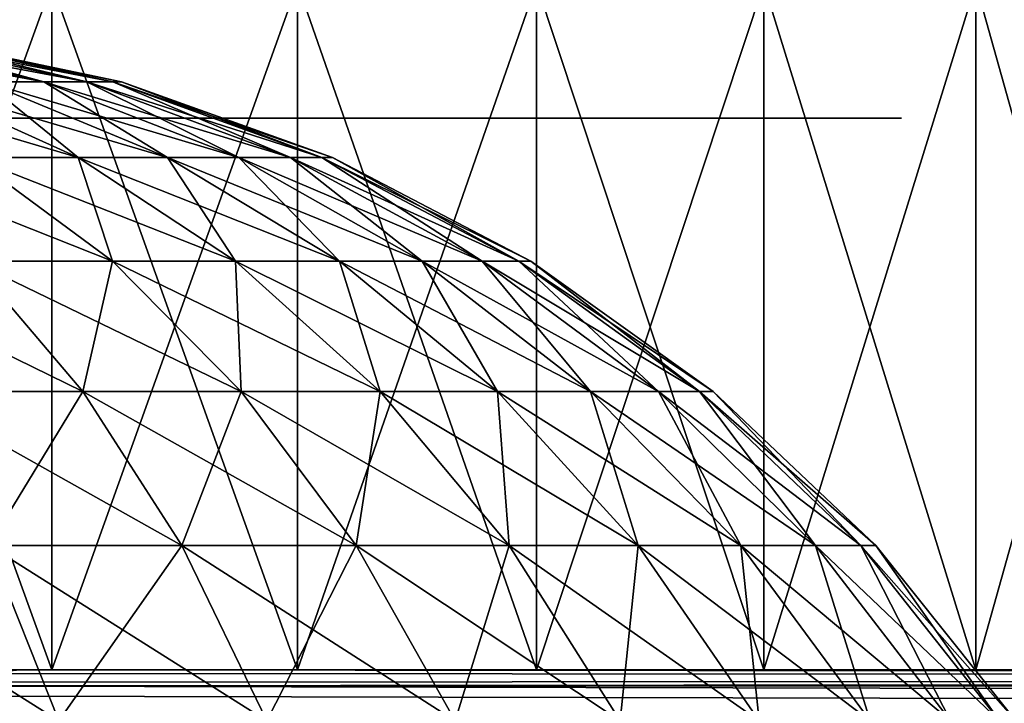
# Model space of a CAD drawing. Header units: millimetres. Extents: x -30 to 30, y -182 to 40.
# Tile 123 of 196: x -12.59 to -11.07, y 37.95 to 39. Entities that reach past the tile are written whole.
import ezdxf

# ---------------------------------------------------------------- set-up
doc = ezdxf.new("R2010")
doc.units = ezdxf.units.MM
doc.header["$LTSCALE"] = 65.185185
for name, color, linetype in [('154', 7, 'CONTINUOUS'), ('155', 7, 'CONTINUOUS'), ('156', 7, 'CONTINUOUS'), ('175', 7, 'CONTINUOUS'), ('176', 7, 'CONTINUOUS'), ('177', 7, 'CONTINUOUS'), ('196', 7, 'CONTINUOUS'), ('198', 7, 'CONTINUOUS'), ('200', 7, 'CONTINUOUS'), ('211', 7, 'CONTINUOUS'), ('213', 7, 'CONTINUOUS'), ('215', 7, 'CONTINUOUS'), ('86', 7, 'CONTINUOUS')]:
    doc.layers.add(name, color=color, linetype=linetype)

msp = doc.modelspace()

# ---------------------------------------------------------------- linework, layer by layer
at = {"layer": '154', "linetype": 'Continuous'}
for points in [[(-19.6576, 38, 12.5865), (12.8332, 37.9755, -19.9043), (-19.9043, 37.9755, 12.8332), (-19.6576, 38, 12.5865)], [(12.5865, 38, -19.6576), (12.8332, 37.9755, -19.9043), (-19.6576, 38, 12.5865), (12.5865, 38, -19.6576)], [(-19.9043, 37.9755, 12.8332), (13.0751, 37.9026, -20.1462), (-20.1462, 37.9026, 13.0751), (-19.9043, 37.9755, 12.8332)], [(12.8332, 37.9755, -19.9043), (13.0751, 37.9026, -20.1462), (-19.9043, 37.9755, 12.8332), (12.8332, 37.9755, -19.9043)]]:
    msp.add_3dface(points, dxfattribs=at)
at = {"layer": '155', "linetype": 'Continuous'}
for points in [[(19.6576, 38, -12.5865), (-12.8332, 37.9755, 19.9043), (19.9043, 37.9755, -12.8332), (19.6576, 38, -12.5865)], [(-12.5865, 38, 19.6576), (-12.8332, 37.9755, 19.9043), (19.6576, 38, -12.5865), (-12.5865, 38, 19.6576)], [(19.9043, 37.9755, -12.8332), (-13.0751, 37.9026, 20.1462), (20.1462, 37.9026, -13.0751), (19.9043, 37.9755, -12.8332)], [(-12.8332, 37.9755, 19.9043), (-13.0751, 37.9026, 20.1462), (19.9043, 37.9755, -12.8332), (-12.8332, 37.9755, 19.9043)]]:
    msp.add_3dface(points, dxfattribs=at)
at = {"layer": '156', "linetype": 'Continuous'}
for points in [[(-19.6576, 38, 12.5865), (-12.5865, 38, 19.6576), (19.6576, 38, -12.5865), (-19.6576, 38, 12.5865)], [(12.5865, 38, -19.6576), (-19.6576, 38, 12.5865), (19.6576, 38, -12.5865), (12.5865, 38, -19.6576)]]:
    msp.add_3dface(points, dxfattribs=at)
at = {"layer": '175', "linetype": 'Continuous'}
for points in [[(-12.5865, 38, -19.6576), (19.9043, 37.9755, 12.8332), (-12.8332, 37.9755, -19.9043), (-12.5865, 38, -19.6576)], [(19.6576, 38, 12.5865), (19.9043, 37.9755, 12.8332), (-12.5865, 38, -19.6576), (19.6576, 38, 12.5865)], [(-12.8332, 37.9755, -19.9043), (20.1462, 37.9026, 13.0751), (-13.0751, 37.9026, -20.1462), (-12.8332, 37.9755, -19.9043)], [(19.9043, 37.9755, 12.8332), (20.1462, 37.9026, 13.0751), (-12.8332, 37.9755, -19.9043), (19.9043, 37.9755, 12.8332)]]:
    msp.add_3dface(points, dxfattribs=at)
at = {"layer": '176', "linetype": 'Continuous'}
for points in [[(-19.6576, 38, -12.5865), (-19.9043, 37.9755, -12.8332), (12.5865, 38, 19.6576), (-19.6576, 38, -12.5865)], [(12.5865, 38, 19.6576), (-19.9043, 37.9755, -12.8332), (12.8332, 37.9755, 19.9043), (12.5865, 38, 19.6576)], [(12.8332, 37.9755, 19.9043), (-20.1462, 37.9026, -13.0751), (13.0751, 37.9026, 20.1462), (12.8332, 37.9755, 19.9043)], [(-19.9043, 37.9755, -12.8332), (-20.1462, 37.9026, -13.0751), (12.8332, 37.9755, 19.9043), (-19.9043, 37.9755, -12.8332)]]:
    msp.add_3dface(points, dxfattribs=at)
at = {"layer": '177', "linetype": 'Continuous'}
for points in [[(-12.5865, 38, -19.6576), (-19.6576, 38, -12.5865), (12.5865, 38, 19.6576), (-12.5865, 38, -19.6576)], [(19.6576, 38, 12.5865), (-12.5865, 38, -19.6576), (12.5865, 38, 19.6576), (19.6576, 38, 12.5865)]]:
    msp.add_3dface(points, dxfattribs=at)
at = {"layer": '196', "color": 253, "linetype": 'Continuous', "true_color": 0x999999}
for points in [[(-12.919, 39.0566, 15.5214), (-12.5368, 38, 15.5214), (-12.5368, 39.0566, 15.5214), (-12.919, 39.0566, 15.5214)], [(-12.919, 38, 15.5214), (-12.5368, 38, 15.5214), (-12.919, 39.0566, 15.5214), (-12.919, 38, 15.5214)], [(-12.5368, 39.0566, 15.5214), (-12.1582, 38, 15.4694), (-12.1582, 39.0566, 15.4694), (-12.5368, 39.0566, 15.5214)], [(-12.5368, 38, 15.5214), (-12.1582, 38, 15.4694), (-12.5368, 39.0566, 15.5214), (-12.5368, 38, 15.5214)], [(-12.1582, 39.0566, 15.4694), (-11.7903, 38, 15.3663), (-11.7903, 39.0566, 15.3663), (-12.1582, 39.0566, 15.4694)], [(-12.1582, 38, 15.4694), (-11.7903, 38, 15.3663), (-12.1582, 39.0566, 15.4694), (-12.1582, 38, 15.4694)], [(-11.7903, 38, 15.3663), (-11.4397, 38, 15.214), (-11.7903, 39.0566, 15.3663), (-11.7903, 38, 15.3663)], [(-11.7903, 39.0566, 15.3663), (-11.4397, 38, 15.214), (-11.4397, 39.0566, 15.214), (-11.7903, 39.0566, 15.3663)], [(-11.4397, 38, 15.214), (-11.1132, 38, 15.0154), (-11.4397, 39.0566, 15.214), (-11.4397, 38, 15.214)], [(-11.4397, 39.0566, 15.214), (-11.1132, 38, 15.0154), (-11.1132, 39.0566, 15.0154), (-11.4397, 39.0566, 15.214)], [(-11.1132, 38, 15.0154), (-10.8168, 38, 14.7743), (-11.1132, 39.0566, 15.0154), (-11.1132, 38, 15.0154)], [(-11.1132, 39.0566, 15.0154), (-10.8168, 38, 14.7743), (-10.8168, 39.0566, 14.7743), (-11.1132, 39.0566, 15.0154)]]:
    msp.add_3dface(points, dxfattribs=at)
at = {"layer": '198', "color": 253, "linetype": 'Continuous', "true_color": 0x999999}
for points in [[(-12.919, 38, 9.9344), (-12.5368, 39.0566, 9.9344), (-12.5368, 38, 9.9344), (-12.919, 38, 9.9344)], [(-12.919, 39.0566, 9.9344), (-12.5368, 39.0566, 9.9344), (-12.919, 38, 9.9344), (-12.919, 39.0566, 9.9344)], [(-12.5368, 38, 9.9344), (-12.1582, 39.0566, 9.9865), (-12.1582, 38, 9.9865), (-12.5368, 38, 9.9344)], [(-12.5368, 39.0566, 9.9344), (-12.1582, 39.0566, 9.9865), (-12.5368, 38, 9.9344), (-12.5368, 39.0566, 9.9344)], [(-12.1582, 38, 9.9865), (-11.7903, 39.0566, 10.0896), (-11.7903, 38, 10.0896), (-12.1582, 38, 9.9865)], [(-12.1582, 39.0566, 9.9865), (-11.7903, 39.0566, 10.0896), (-12.1582, 38, 9.9865), (-12.1582, 39.0566, 9.9865)], [(-11.7903, 38, 10.0896), (-11.4397, 39.0566, 10.2418), (-11.4397, 38, 10.2418), (-11.7903, 38, 10.0896)], [(-11.7903, 39.0566, 10.0896), (-11.4397, 39.0566, 10.2418), (-11.7903, 38, 10.0896), (-11.7903, 39.0566, 10.0896)], [(-11.4397, 38, 10.2418), (-11.1132, 39.0566, 10.4404), (-11.1132, 38, 10.4404), (-11.4397, 38, 10.2418)], [(-11.4397, 39.0566, 10.2418), (-11.1132, 39.0566, 10.4404), (-11.4397, 38, 10.2418), (-11.4397, 39.0566, 10.2418)], [(-11.1132, 39.0566, 10.4404), (-10.8168, 39.0566, 10.6816), (-11.1132, 38, 10.4404), (-11.1132, 39.0566, 10.4404)], [(-11.1132, 38, 10.4404), (-10.8168, 39.0566, 10.6816), (-10.8168, 38, 10.6816), (-11.1132, 38, 10.4404)]]:
    msp.add_3dface(points, dxfattribs=at)
at = {"layer": '200', "color": 253, "linetype": 'Continuous', "true_color": 0x999999}
for points in [[(-12.3279, 38.85, 13.6203), (-13.1279, 38.85, 11.2279), (-12.3279, 38.85, 14.2279), (-12.3279, 38.85, 13.6203)], [(-13.1279, 38.85, 11.8355), (-13.1279, 38.85, 13.6203), (-12.3279, 38.85, 14.2279), (-13.1279, 38.85, 11.8355)], [(-13.1279, 38.85, 13.6203), (-13.1279, 38.85, 14.2279), (-12.3279, 38.85, 14.2279), (-13.1279, 38.85, 13.6203)], [(-12.3279, 38.85, 11.8355), (-13.1279, 38.85, 11.2279), (-12.3279, 38.85, 13.6203), (-12.3279, 38.85, 11.8355)], [(-12.3279, 38.85, 11.2279), (-13.1279, 38.85, 11.2279), (-12.3279, 38.85, 11.8355), (-12.3279, 38.85, 11.2279)], [(-13.1279, 38.85, 11.2279), (-13.1279, 38.85, 11.8355), (-12.3279, 38.85, 14.2279), (-13.1279, 38.85, 11.2279)], [(-12.3181, 38.85, 13.5212), (-12.3279, 38.85, 11.8355), (-12.3279, 38.85, 13.6203), (-12.3181, 38.85, 13.5212)], [(-12.3234, 38.85, 11.903), (-12.3279, 38.85, 11.8355), (-12.3181, 38.85, 13.5212), (-12.3234, 38.85, 11.903)], [(-12.3097, 38.85, 11.9696), (-12.3234, 38.85, 11.903), (-12.3181, 38.85, 13.5212), (-12.3097, 38.85, 11.9696)], [(-12.29, 38.85, 13.429), (-12.3097, 38.85, 11.9696), (-12.3181, 38.85, 13.5212), (-12.29, 38.85, 13.429)], [(-12.2871, 38.85, 12.0337), (-12.3097, 38.85, 11.9696), (-12.29, 38.85, 13.429), (-12.2871, 38.85, 12.0337)], [(-12.2495, 38.85, 13.3517), (-12.2871, 38.85, 12.0337), (-12.29, 38.85, 13.429), (-12.2495, 38.85, 13.3517)], [(-12.256, 38.85, 12.0937), (-12.2871, 38.85, 12.0337), (-12.2495, 38.85, 13.3517), (-12.256, 38.85, 12.0937)], [(-12.2164, 38.85, 12.1495), (-12.256, 38.85, 12.0937), (-12.2495, 38.85, 13.3517), (-12.2164, 38.85, 12.1495)], [(-12.2018, 38.85, 13.2894), (-12.2164, 38.85, 12.1495), (-12.2495, 38.85, 13.3517), (-12.2018, 38.85, 13.2894)], [(-12.1665, 38.85, 12.2018), (-12.2164, 38.85, 12.1495), (-12.2018, 38.85, 13.2894), (-12.1665, 38.85, 12.2018)], [(-12.1495, 38.85, 13.2395), (-12.1665, 38.85, 12.2018), (-12.2018, 38.85, 13.2894), (-12.1495, 38.85, 13.2395)], [(-12.1041, 38.85, 12.2495), (-12.1665, 38.85, 12.2018), (-12.1495, 38.85, 13.2395), (-12.1041, 38.85, 12.2495)], [(-12.0937, 38.85, 13.1998), (-12.1041, 38.85, 12.2495), (-12.1495, 38.85, 13.2395), (-12.0937, 38.85, 13.1998)], [(-12.0268, 38.85, 12.29), (-12.1041, 38.85, 12.2495), (-12.0337, 38.85, 13.1688), (-12.0268, 38.85, 12.29)], [(-12.0337, 38.85, 13.1688), (-12.1041, 38.85, 12.2495), (-12.0937, 38.85, 13.1998), (-12.0337, 38.85, 13.1688)], [(-11.9696, 38.85, 13.1461), (-12.0268, 38.85, 12.29), (-12.0337, 38.85, 13.1688), (-11.9696, 38.85, 13.1461)], [(-11.9346, 38.85, 12.3181), (-12.0268, 38.85, 12.29), (-11.9696, 38.85, 13.1461), (-11.9346, 38.85, 12.3181)], [(-11.903, 38.85, 13.1325), (-11.9346, 38.85, 12.3181), (-11.9696, 38.85, 13.1461), (-11.903, 38.85, 13.1325)], [(-11.8355, 38.85, 12.3279), (-11.9346, 38.85, 12.3181), (-11.8355, 38.85, 13.1279), (-11.8355, 38.85, 12.3279)], [(-11.8355, 38.85, 13.1279), (-11.9346, 38.85, 12.3181), (-11.903, 38.85, 13.1325), (-11.8355, 38.85, 13.1279)], [(-11.2279, 38.85, 12.3279), (-11.8355, 38.85, 12.3279), (-11.2279, 38.85, 13.1279), (-11.2279, 38.85, 12.3279)], [(-11.2279, 38.85, 13.1279), (-11.8355, 38.85, 12.3279), (-11.8355, 38.85, 13.1279), (-11.2279, 38.85, 13.1279)]]:
    msp.add_3dface(points, dxfattribs=at)
at = {"layer": '211', "color": 253, "linetype": 'Continuous', "true_color": 0x999999}
for points in [[(-12.919, 39.0566, -9.9344), (-12.5368, 38, -9.9344), (-12.5368, 39.0566, -9.9344), (-12.919, 39.0566, -9.9344)], [(-12.919, 38, -9.9344), (-12.5368, 38, -9.9344), (-12.919, 39.0566, -9.9344), (-12.919, 38, -9.9344)], [(-12.5368, 39.0566, -9.9344), (-12.1582, 38, -9.9865), (-12.1582, 39.0566, -9.9865), (-12.5368, 39.0566, -9.9344)], [(-12.5368, 38, -9.9344), (-12.1582, 38, -9.9865), (-12.5368, 39.0566, -9.9344), (-12.5368, 38, -9.9344)], [(-12.1582, 39.0566, -9.9865), (-11.7903, 38, -10.0896), (-11.7903, 39.0566, -10.0896), (-12.1582, 39.0566, -9.9865)], [(-12.1582, 38, -9.9865), (-11.7903, 38, -10.0896), (-12.1582, 39.0566, -9.9865), (-12.1582, 38, -9.9865)], [(-11.7903, 39.0566, -10.0896), (-11.4397, 38, -10.2418), (-11.4397, 39.0566, -10.2418), (-11.7903, 39.0566, -10.0896)], [(-11.7903, 38, -10.0896), (-11.4397, 38, -10.2418), (-11.7903, 39.0566, -10.0896), (-11.7903, 38, -10.0896)], [(-11.4397, 39.0566, -10.2418), (-11.1132, 38, -10.4404), (-11.1132, 39.0566, -10.4404), (-11.4397, 39.0566, -10.2418)], [(-11.4397, 38, -10.2418), (-11.1132, 38, -10.4404), (-11.4397, 39.0566, -10.2418), (-11.4397, 38, -10.2418)], [(-11.1132, 39.0566, -10.4404), (-10.8168, 38, -10.6816), (-10.8168, 39.0566, -10.6816), (-11.1132, 39.0566, -10.4404)], [(-11.1132, 38, -10.4404), (-10.8168, 38, -10.6816), (-11.1132, 39.0566, -10.4404), (-11.1132, 38, -10.4404)]]:
    msp.add_3dface(points, dxfattribs=at)
at = {"layer": '213', "color": 253, "linetype": 'Continuous', "true_color": 0x999999}
for points in [[(-12.919, 38, -15.5214), (-12.5368, 39.0566, -15.5214), (-12.5368, 38, -15.5214), (-12.919, 38, -15.5214)], [(-12.919, 39.0566, -15.5214), (-12.5368, 39.0566, -15.5214), (-12.919, 38, -15.5214), (-12.919, 39.0566, -15.5214)], [(-12.5368, 38, -15.5214), (-12.1582, 39.0566, -15.4694), (-12.1582, 38, -15.4694), (-12.5368, 38, -15.5214)], [(-12.5368, 39.0566, -15.5214), (-12.1582, 39.0566, -15.4694), (-12.5368, 38, -15.5214), (-12.5368, 39.0566, -15.5214)], [(-12.1582, 38, -15.4694), (-11.7903, 39.0566, -15.3663), (-11.7903, 38, -15.3663), (-12.1582, 38, -15.4694)], [(-12.1582, 39.0566, -15.4694), (-11.7903, 39.0566, -15.3663), (-12.1582, 38, -15.4694), (-12.1582, 39.0566, -15.4694)], [(-11.7903, 38, -15.3663), (-11.4397, 39.0566, -15.214), (-11.4397, 38, -15.214), (-11.7903, 38, -15.3663)], [(-11.7903, 39.0566, -15.3663), (-11.4397, 39.0566, -15.214), (-11.7903, 38, -15.3663), (-11.7903, 39.0566, -15.3663)], [(-11.4397, 38, -15.214), (-11.1132, 39.0566, -15.0154), (-11.1132, 38, -15.0154), (-11.4397, 38, -15.214)], [(-11.4397, 39.0566, -15.214), (-11.1132, 39.0566, -15.0154), (-11.4397, 38, -15.214), (-11.4397, 39.0566, -15.214)], [(-11.1132, 39.0566, -15.0154), (-10.8168, 39.0566, -14.7743), (-11.1132, 38, -15.0154), (-11.1132, 39.0566, -15.0154)], [(-11.1132, 38, -15.0154), (-10.8168, 39.0566, -14.7743), (-10.8168, 38, -14.7743), (-11.1132, 38, -15.0154)]]:
    msp.add_3dface(points, dxfattribs=at)
at = {"layer": '215', "color": 253, "linetype": 'Continuous', "true_color": 0x999999}
for points in [[(-13.1279, 38.85, -13.6203), (-13.1279, 38.85, -11.8355), (-12.3279, 38.85, -11.2279), (-13.1279, 38.85, -13.6203)], [(-13.1279, 38.85, -11.8355), (-13.1279, 38.85, -11.2279), (-12.3279, 38.85, -11.2279), (-13.1279, 38.85, -11.8355)], [(-13.1279, 38.85, -14.2279), (-13.1279, 38.85, -13.6203), (-12.3279, 38.85, -11.2279), (-13.1279, 38.85, -14.2279)], [(-12.3279, 38.85, -14.2279), (-13.1279, 38.85, -14.2279), (-12.3279, 38.85, -13.6203), (-12.3279, 38.85, -14.2279)], [(-12.3279, 38.85, -13.6203), (-13.1279, 38.85, -14.2279), (-12.3279, 38.85, -11.8355), (-12.3279, 38.85, -13.6203)], [(-12.3279, 38.85, -11.8355), (-13.1279, 38.85, -14.2279), (-12.3279, 38.85, -11.2279), (-12.3279, 38.85, -11.8355)], [(-12.3234, 38.85, -13.5528), (-12.3279, 38.85, -13.6203), (-12.3181, 38.85, -11.9346), (-12.3234, 38.85, -13.5528)], [(-12.3181, 38.85, -11.9346), (-12.3279, 38.85, -13.6203), (-12.3279, 38.85, -11.8355), (-12.3181, 38.85, -11.9346)], [(-12.3097, 38.85, -13.4862), (-12.3234, 38.85, -13.5528), (-12.3181, 38.85, -11.9346), (-12.3097, 38.85, -13.4862)], [(-12.29, 38.85, -12.0268), (-12.3097, 38.85, -13.4862), (-12.3181, 38.85, -11.9346), (-12.29, 38.85, -12.0268)], [(-12.2871, 38.85, -13.4221), (-12.3097, 38.85, -13.4862), (-12.29, 38.85, -12.0268), (-12.2871, 38.85, -13.4221)], [(-12.2495, 38.85, -12.1041), (-12.2871, 38.85, -13.4221), (-12.29, 38.85, -12.0268), (-12.2495, 38.85, -12.1041)], [(-12.256, 38.85, -13.3621), (-12.2871, 38.85, -13.4221), (-12.2495, 38.85, -12.1041), (-12.256, 38.85, -13.3621)], [(-12.2164, 38.85, -13.3063), (-12.256, 38.85, -13.3621), (-12.2495, 38.85, -12.1041), (-12.2164, 38.85, -13.3063)], [(-12.2018, 38.85, -12.1665), (-12.2164, 38.85, -13.3063), (-12.2495, 38.85, -12.1041), (-12.2018, 38.85, -12.1665)], [(-12.1665, 38.85, -13.254), (-12.2164, 38.85, -13.3063), (-12.2018, 38.85, -12.1665), (-12.1665, 38.85, -13.254)], [(-12.1495, 38.85, -12.2164), (-12.1665, 38.85, -13.254), (-12.2018, 38.85, -12.1665), (-12.1495, 38.85, -12.2164)], [(-12.1041, 38.85, -13.2064), (-12.1665, 38.85, -13.254), (-12.1495, 38.85, -12.2164), (-12.1041, 38.85, -13.2064)], [(-12.0937, 38.85, -12.256), (-12.1041, 38.85, -13.2064), (-12.1495, 38.85, -12.2164), (-12.0937, 38.85, -12.256)], [(-12.0268, 38.85, -13.1658), (-12.1041, 38.85, -13.2064), (-12.0337, 38.85, -12.2871), (-12.0268, 38.85, -13.1658)], [(-12.0337, 38.85, -12.2871), (-12.1041, 38.85, -13.2064), (-12.0937, 38.85, -12.256), (-12.0337, 38.85, -12.2871)], [(-11.9696, 38.85, -12.3097), (-12.0268, 38.85, -13.1658), (-12.0337, 38.85, -12.2871), (-11.9696, 38.85, -12.3097)], [(-11.9346, 38.85, -13.1378), (-12.0268, 38.85, -13.1658), (-11.9696, 38.85, -12.3097), (-11.9346, 38.85, -13.1378)], [(-11.903, 38.85, -12.3234), (-11.9346, 38.85, -13.1378), (-11.9696, 38.85, -12.3097), (-11.903, 38.85, -12.3234)], [(-11.8355, 38.85, -13.1279), (-11.9346, 38.85, -13.1378), (-11.8355, 38.85, -12.3279), (-11.8355, 38.85, -13.1279)], [(-11.8355, 38.85, -12.3279), (-11.9346, 38.85, -13.1378), (-11.903, 38.85, -12.3234), (-11.8355, 38.85, -12.3279)], [(-11.2279, 38.85, -13.1279), (-11.8355, 38.85, -13.1279), (-11.2279, 38.85, -12.3279), (-11.2279, 38.85, -13.1279)], [(-11.2279, 38.85, -12.3279), (-11.8355, 38.85, -13.1279), (-11.8355, 38.85, -12.3279), (-11.2279, 38.85, -12.3279)]]:
    msp.add_3dface(points, dxfattribs=at)
at = {"layer": '86', "linetype": 'Continuous'}
for points in [[(-12.549, 38.9061, 0.601), (-12.9325, 38.9766, 0.6163), (-12.6399, 38.9061, 0.7853), (-12.549, 38.9061, 0.601)], [(-12.8612, 38.9766, 0.4717), (-12.9325, 38.9766, 0.6163), (-12.549, 38.9061, 0.601), (-12.8612, 38.9766, 0.4717)], [(-12.483, 38.9061, 0.4065), (-12.8612, 38.9766, 0.4717), (-12.549, 38.9061, 0.601), (-12.483, 38.9061, 0.4065)], [(-12.8093, 38.9766, 0.319), (-12.8612, 38.9766, 0.4717), (-12.483, 38.9061, 0.4065), (-12.8093, 38.9766, 0.319)], [(-12.6399, 38.9061, -0.7853), (-12.8612, 38.9766, -0.4717), (-12.549, 38.9061, -0.601), (-12.6399, 38.9061, -0.7853)], [(-12.8612, 38.9766, -0.4717), (-12.8093, 38.9766, -0.319), (-12.549, 38.9061, -0.601), (-12.8612, 38.9766, -0.4717)], [(-12.4429, 38.9061, 0.205), (-12.8093, 38.9766, 0.319), (-12.483, 38.9061, 0.4065), (-12.4429, 38.9061, 0.205)], [(-12.7779, 38.9766, 0.1609), (-12.8093, 38.9766, 0.319), (-12.4429, 38.9061, 0.205), (-12.7779, 38.9766, 0.1609)], [(-12.549, 38.9061, -0.601), (-12.8093, 38.9766, -0.319), (-12.483, 38.9061, -0.4065), (-12.549, 38.9061, -0.601)], [(-12.8093, 38.9766, -0.319), (-12.7779, 38.9766, -0.1609), (-12.483, 38.9061, -0.4065), (-12.8093, 38.9766, -0.319)], [(-12.4294, 38.9061), (-12.7779, 38.9766, 0.1609), (-12.4429, 38.9061, 0.205), (-12.4294, 38.9061)], [(-12.7673, 38.9766), (-12.7779, 38.9766, 0.1609), (-12.4294, 38.9061), (-12.7673, 38.9766)], [(-12.483, 38.9061, -0.4065), (-12.7779, 38.9766, -0.1609), (-12.4429, 38.9061, -0.205), (-12.483, 38.9061, -0.4065)], [(-12.7779, 38.9766, -0.1609), (-12.7673, 38.9766), (-12.4429, 38.9061, -0.205), (-12.7779, 38.9766, -0.1609)], [(-12.4429, 38.9061, -0.205), (-12.7673, 38.9766), (-12.4294, 38.9061), (-12.4429, 38.9061, -0.205)], [(-12.4962, 38.7896, 1.1539), (-12.8894, 38.9061, 1.1106), (-12.6597, 38.7896, 1.3403), (-12.4962, 38.7896, 1.1539)], [(-12.754, 38.9061, 0.9561), (-12.8894, 38.9061, 1.1106), (-12.4962, 38.7896, 1.1539), (-12.754, 38.9061, 0.9561)], [(-12.3584, 38.7896, 0.9478), (-12.754, 38.9061, 0.9561), (-12.4962, 38.7896, 1.1539), (-12.3584, 38.7896, 0.9478)], [(-12.6597, 38.7896, -1.3403), (-12.754, 38.9061, -0.9561), (-12.4962, 38.7896, -1.1539), (-12.6597, 38.7896, -1.3403)], [(-12.754, 38.9061, -0.9561), (-12.6399, 38.9061, -0.7853), (-12.4962, 38.7896, -1.1539), (-12.754, 38.9061, -0.9561)], [(-12.6399, 38.9061, 0.7853), (-12.754, 38.9061, 0.9561), (-12.3584, 38.7896, 0.9478), (-12.6399, 38.9061, 0.7853)], [(-12.4962, 38.7896, -1.1539), (-12.6399, 38.9061, -0.7853), (-12.3584, 38.7896, -0.9478), (-12.4962, 38.7896, -1.1539)], [(-12.6399, 38.9061, -0.7853), (-12.549, 38.9061, -0.601), (-12.3584, 38.7896, -0.9478), (-12.6399, 38.9061, -0.7853)], [(-12.2488, 38.7896, 0.7254), (-12.6399, 38.9061, 0.7853), (-12.3584, 38.7896, 0.9478), (-12.2488, 38.7896, 0.7254)], [(-12.549, 38.9061, 0.601), (-12.6399, 38.9061, 0.7853), (-12.2488, 38.7896, 0.7254), (-12.549, 38.9061, 0.601)], [(-12.3584, 38.7896, -0.9478), (-12.549, 38.9061, -0.601), (-12.2488, 38.7896, -0.7254), (-12.3584, 38.7896, -0.9478)], [(-12.549, 38.9061, -0.601), (-12.483, 38.9061, -0.4065), (-12.2488, 38.7896, -0.7254), (-12.549, 38.9061, -0.601)], [(-12.1691, 38.7896, 0.4906), (-12.549, 38.9061, 0.601), (-12.2488, 38.7896, 0.7254), (-12.1691, 38.7896, 0.4906)], [(-12.483, 38.9061, 0.4065), (-12.549, 38.9061, 0.601), (-12.1691, 38.7896, 0.4906), (-12.483, 38.9061, 0.4065)], [(-12.483, 38.9061, -0.4065), (-12.4429, 38.9061, -0.205), (-12.1691, 38.7896, -0.4906), (-12.483, 38.9061, -0.4065)], [(-12.1207, 38.7896, 0.2474), (-12.483, 38.9061, 0.4065), (-12.1691, 38.7896, 0.4906), (-12.1207, 38.7896, 0.2474)], [(-12.4429, 38.9061, 0.205), (-12.483, 38.9061, 0.4065), (-12.1207, 38.7896, 0.2474), (-12.4429, 38.9061, 0.205)], [(-12.2488, 38.7896, -0.7254), (-12.483, 38.9061, -0.4065), (-12.1691, 38.7896, -0.4906), (-12.2488, 38.7896, -0.7254)], [(-12.1045, 38.7896), (-12.4429, 38.9061, 0.205), (-12.1207, 38.7896, 0.2474), (-12.1045, 38.7896)], [(-12.4294, 38.9061), (-12.4429, 38.9061, 0.205), (-12.1045, 38.7896), (-12.4294, 38.9061)], [(-12.1691, 38.7896, -0.4906), (-12.4429, 38.9061, -0.205), (-12.1207, 38.7896, -0.2474), (-12.1691, 38.7896, -0.4906)], [(-12.4429, 38.9061, -0.205), (-12.4294, 38.9061), (-12.1207, 38.7896, -0.2474), (-12.4429, 38.9061, -0.205)], [(-12.1207, 38.7896, -0.2474), (-12.4294, 38.9061), (-12.1045, 38.7896), (-12.1207, 38.7896, -0.2474)], [(-12.4434, 38.6296, 1.5566), (-12.8461, 38.7896, 1.5038), (-12.6599, 38.6296, 1.7464), (-12.4434, 38.6296, 1.5566)], [(-12.6597, 38.7896, 1.3403), (-12.8461, 38.7896, 1.5038), (-12.4434, 38.6296, 1.5566), (-12.6597, 38.7896, 1.3403)], [(-12.6599, 38.6296, -1.7464), (-12.6597, 38.7896, -1.3403), (-12.4434, 38.6296, -1.5566), (-12.6599, 38.6296, -1.7464)], [(-12.2536, 38.6296, 1.3401), (-12.6597, 38.7896, 1.3403), (-12.4434, 38.6296, 1.5566), (-12.2536, 38.6296, 1.3401)], [(-12.4962, 38.7896, 1.1539), (-12.6597, 38.7896, 1.3403), (-12.2536, 38.6296, 1.3401), (-12.4962, 38.7896, 1.1539)], [(-12.6597, 38.7896, -1.3403), (-12.4962, 38.7896, -1.1539), (-12.4434, 38.6296, -1.5566), (-12.6597, 38.7896, -1.3403)], [(-12.4434, 38.6296, -1.5566), (-12.4962, 38.7896, -1.1539), (-12.2536, 38.6296, -1.3401), (-12.4434, 38.6296, -1.5566)], [(-12.4962, 38.7896, -1.1539), (-12.3584, 38.7896, -0.9478), (-12.2536, 38.6296, -1.3401), (-12.4962, 38.7896, -1.1539)], [(-12.0936, 38.6296, 1.1007), (-12.4962, 38.7896, 1.1539), (-12.2536, 38.6296, 1.3401), (-12.0936, 38.6296, 1.1007)], [(-12.3584, 38.7896, 0.9478), (-12.4962, 38.7896, 1.1539), (-12.0936, 38.6296, 1.1007), (-12.3584, 38.7896, 0.9478)], [(-12.2536, 38.6296, -1.3401), (-12.3584, 38.7896, -0.9478), (-12.0936, 38.6296, -1.1007), (-12.2536, 38.6296, -1.3401)], [(-12.3584, 38.7896, -0.9478), (-12.2488, 38.7896, -0.7254), (-12.0936, 38.6296, -1.1007), (-12.3584, 38.7896, -0.9478)], [(-11.9663, 38.6296, 0.8424), (-12.3584, 38.7896, 0.9478), (-12.0936, 38.6296, 1.1007), (-11.9663, 38.6296, 0.8424)], [(-12.2488, 38.7896, 0.7254), (-12.3584, 38.7896, 0.9478), (-11.9663, 38.6296, 0.8424), (-12.2488, 38.7896, 0.7254)], [(-12.0936, 38.6296, -1.1007), (-12.2488, 38.7896, -0.7254), (-11.9663, 38.6296, -0.8424), (-12.0936, 38.6296, -1.1007)], [(-12.2488, 38.7896, -0.7254), (-12.1691, 38.7896, -0.4906), (-11.9663, 38.6296, -0.8424), (-12.2488, 38.7896, -0.7254)], [(-11.8737, 38.6296, 0.5697), (-12.2488, 38.7896, 0.7254), (-11.9663, 38.6296, 0.8424), (-11.8737, 38.6296, 0.5697)], [(-12.1691, 38.7896, 0.4906), (-12.2488, 38.7896, 0.7254), (-11.8737, 38.6296, 0.5697), (-12.1691, 38.7896, 0.4906)], [(-11.9663, 38.6296, -0.8424), (-12.1691, 38.7896, -0.4906), (-11.8737, 38.6296, -0.5697), (-11.9663, 38.6296, -0.8424)], [(-12.1691, 38.7896, -0.4906), (-12.1207, 38.7896, -0.2474), (-11.8737, 38.6296, -0.5697), (-12.1691, 38.7896, -0.4906)], [(-12.1207, 38.7896, 0.2474), (-12.1691, 38.7896, 0.4906), (-11.8175, 38.6296, 0.2873), (-12.1207, 38.7896, 0.2474)], [(-11.8175, 38.6296, 0.2873), (-12.1691, 38.7896, 0.4906), (-11.8737, 38.6296, 0.5697), (-11.8175, 38.6296, 0.2873)], [(-12.1045, 38.7896), (-12.1207, 38.7896, 0.2474), (-11.7987, 38.6296), (-12.1045, 38.7896)], [(-11.8737, 38.6296, -0.5697), (-12.1207, 38.7896, -0.2474), (-11.8175, 38.6296, -0.2873), (-11.8737, 38.6296, -0.5697)], [(-12.1207, 38.7896, -0.2474), (-12.1045, 38.7896), (-11.8175, 38.6296, -0.2873), (-12.1207, 38.7896, -0.2474)], [(-11.7987, 38.6296), (-12.1207, 38.7896, 0.2474), (-11.8175, 38.6296, 0.2873), (-11.7987, 38.6296)], [(-11.8175, 38.6296, -0.2873), (-12.1045, 38.7896), (-11.7987, 38.6296), (-11.8175, 38.6296, -0.2873)], [(-12.489, 38.4289, 1.9692), (-12.8993, 38.6296, 1.9064), (-12.7589, 38.4289, 2.1496), (-12.489, 38.4289, 1.9692)], [(-12.6599, 38.6296, 1.7464), (-12.8993, 38.6296, 1.9064), (-12.489, 38.4289, 1.9692), (-12.6599, 38.6296, 1.7464)], [(-12.7589, 38.4289, -2.1496), (-12.6599, 38.6296, -1.7464), (-12.489, 38.4289, -1.9692), (-12.7589, 38.4289, -2.1496)], [(-12.6599, 38.6296, -1.7464), (-12.4434, 38.6296, -1.5566), (-12.489, 38.4289, -1.9692), (-12.6599, 38.6296, -1.7464)], [(-12.2449, 38.4289, 1.7551), (-12.6599, 38.6296, 1.7464), (-12.489, 38.4289, 1.9692), (-12.2449, 38.4289, 1.7551)], [(-12.4434, 38.6296, 1.5566), (-12.6599, 38.6296, 1.7464), (-12.2449, 38.4289, 1.7551), (-12.4434, 38.6296, 1.5566)], [(-12.489, 38.4289, -1.9692), (-12.4434, 38.6296, -1.5566), (-12.2449, 38.4289, -1.7551), (-12.489, 38.4289, -1.9692)], [(-12.4434, 38.6296, -1.5566), (-12.2536, 38.6296, -1.3401), (-12.2449, 38.4289, -1.7551), (-12.4434, 38.6296, -1.5566)], [(-12.0308, 38.4289, 1.511), (-12.4434, 38.6296, 1.5566), (-12.2449, 38.4289, 1.7551), (-12.0308, 38.4289, 1.511)], [(-12.2536, 38.6296, 1.3401), (-12.4434, 38.6296, 1.5566), (-12.0308, 38.4289, 1.511), (-12.2536, 38.6296, 1.3401)], [(-12.2449, 38.4289, -1.7551), (-12.2536, 38.6296, -1.3401), (-12.0308, 38.4289, -1.511), (-12.2449, 38.4289, -1.7551)], [(-12.2536, 38.6296, -1.3401), (-12.0936, 38.6296, -1.1007), (-12.0308, 38.4289, -1.511), (-12.2536, 38.6296, -1.3401)], [(-12.0936, 38.6296, 1.1007), (-12.2536, 38.6296, 1.3401), (-11.8504, 38.4289, 1.2411), (-12.0936, 38.6296, 1.1007)], [(-11.8504, 38.4289, 1.2411), (-12.2536, 38.6296, 1.3401), (-12.0308, 38.4289, 1.511), (-11.8504, 38.4289, 1.2411)], [(-12.0308, 38.4289, -1.511), (-12.0936, 38.6296, -1.1007), (-11.8504, 38.4289, -1.2411), (-12.0308, 38.4289, -1.511)], [(-12.0936, 38.6296, -1.1007), (-11.9663, 38.6296, -0.8424), (-11.8504, 38.4289, -1.2411), (-12.0936, 38.6296, -1.1007)], [(-11.9663, 38.6296, 0.8424), (-12.0936, 38.6296, 1.1007), (-11.7068, 38.4289, 0.9499), (-11.9663, 38.6296, 0.8424)], [(-11.7068, 38.4289, 0.9499), (-12.0936, 38.6296, 1.1007), (-11.8504, 38.4289, 1.2411), (-11.7068, 38.4289, 0.9499)], [(-11.9663, 38.6296, -0.8424), (-11.8737, 38.6296, -0.5697), (-11.7068, 38.4289, -0.9499), (-11.9663, 38.6296, -0.8424)], [(-11.6024, 38.4289, 0.6424), (-11.9663, 38.6296, 0.8424), (-11.7068, 38.4289, 0.9499), (-11.6024, 38.4289, 0.6424)], [(-11.8737, 38.6296, 0.5697), (-11.9663, 38.6296, 0.8424), (-11.6024, 38.4289, 0.6424), (-11.8737, 38.6296, 0.5697)], [(-11.8504, 38.4289, -1.2411), (-11.9663, 38.6296, -0.8424), (-11.7068, 38.4289, -0.9499), (-11.8504, 38.4289, -1.2411)], [(-11.5391, 38.4289, 0.324), (-11.8737, 38.6296, 0.5697), (-11.6024, 38.4289, 0.6424), (-11.5391, 38.4289, 0.324)], [(-11.8175, 38.6296, 0.2873), (-11.8737, 38.6296, 0.5697), (-11.5391, 38.4289, 0.324), (-11.8175, 38.6296, 0.2873)], [(-11.7068, 38.4289, -0.9499), (-11.8737, 38.6296, -0.5697), (-11.6024, 38.4289, -0.6424), (-11.7068, 38.4289, -0.9499)], [(-11.8737, 38.6296, -0.5697), (-11.8175, 38.6296, -0.2873), (-11.6024, 38.4289, -0.6424), (-11.8737, 38.6296, -0.5697)], [(-11.5179, 38.4289), (-11.8175, 38.6296, 0.2873), (-11.5391, 38.4289, 0.324), (-11.5179, 38.4289)], [(-11.7987, 38.6296), (-11.8175, 38.6296, 0.2873), (-11.5179, 38.4289), (-11.7987, 38.6296)], [(-11.6024, 38.4289, -0.6424), (-11.8175, 38.6296, -0.2873), (-11.5391, 38.4289, -0.324), (-11.6024, 38.4289, -0.6424)], [(-11.8175, 38.6296, -0.2873), (-11.7987, 38.6296), (-11.5391, 38.4289, -0.324), (-11.8175, 38.6296, -0.2873)], [(-11.5391, 38.4289, -0.324), (-11.7987, 38.6296), (-11.5179, 38.4289), (-11.5391, 38.4289, -0.324)], [(-12.7589, 38.4289, -2.1496), (-12.489, 38.4289, -1.9692), (-12.6337, 38.1915, -2.3666), (-12.7589, 38.4289, -2.1496)], [(-12.489, 38.4289, 1.9692), (-12.7589, 38.4289, 2.1496), (-12.3365, 38.1915, 2.168), (-12.489, 38.4289, 1.9692)], [(-12.3365, 38.1915, 2.168), (-12.7589, 38.4289, 2.1496), (-12.6337, 38.1915, 2.3666), (-12.3365, 38.1915, 2.168)], [(-12.6337, 38.1915, -2.3666), (-12.489, 38.4289, -1.9692), (-12.3365, 38.1915, -2.168), (-12.6337, 38.1915, -2.3666)], [(-12.489, 38.4289, -1.9692), (-12.2449, 38.4289, -1.7551), (-12.3365, 38.1915, -2.168), (-12.489, 38.4289, -1.9692)], [(-12.2449, 38.4289, 1.7551), (-12.489, 38.4289, 1.9692), (-12.0677, 38.1915, 1.9323), (-12.2449, 38.4289, 1.7551)], [(-12.0677, 38.1915, 1.9323), (-12.489, 38.4289, 1.9692), (-12.3365, 38.1915, 2.168), (-12.0677, 38.1915, 1.9323)], [(-12.3365, 38.1915, -2.168), (-12.2449, 38.4289, -1.7551), (-12.0677, 38.1915, -1.9323), (-12.3365, 38.1915, -2.168)], [(-12.2449, 38.4289, -1.7551), (-12.0308, 38.4289, -1.511), (-12.0677, 38.1915, -1.9323), (-12.2449, 38.4289, -1.7551)], [(-11.832, 38.1915, 1.6635), (-12.2449, 38.4289, 1.7551), (-12.0677, 38.1915, 1.9323), (-11.832, 38.1915, 1.6635)], [(-12.0308, 38.4289, 1.511), (-12.2449, 38.4289, 1.7551), (-11.832, 38.1915, 1.6635), (-12.0308, 38.4289, 1.511)], [(-12.0677, 38.1915, -1.9323), (-12.0308, 38.4289, -1.511), (-11.832, 38.1915, -1.6635), (-12.0677, 38.1915, -1.9323)], [(-12.0308, 38.4289, -1.511), (-11.8504, 38.4289, -1.2411), (-11.832, 38.1915, -1.6635), (-12.0308, 38.4289, -1.511)], [(-11.6334, 38.1915, 1.3663), (-12.0308, 38.4289, 1.511), (-11.832, 38.1915, 1.6635), (-11.6334, 38.1915, 1.3663)], [(-11.8504, 38.4289, 1.2411), (-12.0308, 38.4289, 1.511), (-11.6334, 38.1915, 1.3663), (-11.8504, 38.4289, 1.2411)], [(-11.832, 38.1915, -1.6635), (-11.8504, 38.4289, -1.2411), (-11.6334, 38.1915, -1.3663), (-11.832, 38.1915, -1.6635)], [(-11.8504, 38.4289, -1.2411), (-11.7068, 38.4289, -0.9499), (-11.6334, 38.1915, -1.3663), (-11.8504, 38.4289, -1.2411)], [(-11.4753, 38.1915, 1.0457), (-11.8504, 38.4289, 1.2411), (-11.6334, 38.1915, 1.3663), (-11.4753, 38.1915, 1.0457)], [(-11.7068, 38.4289, 0.9499), (-11.8504, 38.4289, 1.2411), (-11.4753, 38.1915, 1.0457), (-11.7068, 38.4289, 0.9499)], [(-11.6334, 38.1915, -1.3663), (-11.7068, 38.4289, -0.9499), (-11.4753, 38.1915, -1.0457), (-11.6334, 38.1915, -1.3663)], [(-11.7068, 38.4289, -0.9499), (-11.6024, 38.4289, -0.6424), (-11.4753, 38.1915, -1.0457), (-11.7068, 38.4289, -0.9499)], [(-11.3604, 38.1915, 0.7073), (-11.7068, 38.4289, 0.9499), (-11.4753, 38.1915, 1.0457), (-11.3604, 38.1915, 0.7073)], [(-11.6024, 38.4289, 0.6424), (-11.7068, 38.4289, 0.9499), (-11.3604, 38.1915, 0.7073), (-11.6024, 38.4289, 0.6424)], [(-11.4753, 38.1915, -1.0457), (-11.6024, 38.4289, -0.6424), (-11.3604, 38.1915, -0.7073), (-11.4753, 38.1915, -1.0457)], [(-11.6024, 38.4289, -0.6424), (-11.5391, 38.4289, -0.324), (-11.3604, 38.1915, -0.7073), (-11.6024, 38.4289, -0.6424)], [(-11.2907, 38.1915, 0.3567), (-11.6024, 38.4289, 0.6424), (-11.3604, 38.1915, 0.7073), (-11.2907, 38.1915, 0.3567)], [(-11.5391, 38.4289, 0.324), (-11.6024, 38.4289, 0.6424), (-11.2907, 38.1915, 0.3567), (-11.5391, 38.4289, 0.324)], [(-11.5179, 38.4289), (-11.5391, 38.4289, 0.324), (-11.2673, 38.1915), (-11.5179, 38.4289)], [(-11.3604, 38.1915, -0.7073), (-11.5391, 38.4289, -0.324), (-11.2907, 38.1915, -0.3567), (-11.3604, 38.1915, -0.7073)], [(-11.5391, 38.4289, -0.324), (-11.5179, 38.4289), (-11.2907, 38.1915, -0.3567), (-11.5391, 38.4289, -0.324)], [(-11.2673, 38.1915), (-11.5391, 38.4289, 0.324), (-11.2907, 38.1915, 0.3567), (-11.2673, 38.1915)], [(-11.2907, 38.1915, -0.3567), (-11.5179, 38.4289), (-11.2673, 38.1915), (-11.2907, 38.1915, -0.3567)], [(-12.5259, 37.9218, 2.5531), (-12.9543, 38.1915, 2.5247), (-12.8718, 37.9218, 2.7237), (-12.5259, 37.9218, 2.5531)], [(-12.6337, 38.1915, 2.3666), (-12.9543, 38.1915, 2.5247), (-12.5259, 37.9218, 2.5531), (-12.6337, 38.1915, 2.3666)], [(-12.8718, 37.9218, -2.7237), (-12.6337, 38.1915, -2.3666), (-12.5259, 37.9218, -2.5531), (-12.8718, 37.9218, -2.7237)], [(-12.6337, 38.1915, -2.3666), (-12.3365, 38.1915, -2.168), (-12.5259, 37.9218, -2.5531), (-12.6337, 38.1915, -2.3666)], [(-12.2053, 37.9218, 2.3389), (-12.6337, 38.1915, 2.3666), (-12.5259, 37.9218, 2.5531), (-12.2053, 37.9218, 2.3389)], [(-12.3365, 38.1915, 2.168), (-12.6337, 38.1915, 2.3666), (-12.2053, 37.9218, 2.3389), (-12.3365, 38.1915, 2.168)], [(-12.5259, 37.9218, -2.5531), (-12.3365, 38.1915, -2.168), (-12.2053, 37.9218, -2.3389), (-12.5259, 37.9218, -2.5531)], [(-12.3365, 38.1915, -2.168), (-12.0677, 38.1915, -1.9323), (-12.2053, 37.9218, -2.3389), (-12.3365, 38.1915, -2.168)], [(-11.9154, 37.9218, 2.0846), (-12.3365, 38.1915, 2.168), (-12.2053, 37.9218, 2.3389), (-11.9154, 37.9218, 2.0846)], [(-12.0677, 38.1915, 1.9323), (-12.3365, 38.1915, 2.168), (-11.9154, 37.9218, 2.0846), (-12.0677, 38.1915, 1.9323)], [(-12.2053, 37.9218, -2.3389), (-12.0677, 38.1915, -1.9323), (-11.9154, 37.9218, -2.0846), (-12.2053, 37.9218, -2.3389)], [(-12.0677, 38.1915, -1.9323), (-11.832, 38.1915, -1.6635), (-11.9154, 37.9218, -2.0846), (-12.0677, 38.1915, -1.9323)], [(-11.6611, 37.9218, 1.7947), (-12.0677, 38.1915, 1.9323), (-11.9154, 37.9218, 2.0846), (-11.6611, 37.9218, 1.7947)], [(-11.832, 38.1915, 1.6635), (-12.0677, 38.1915, 1.9323), (-11.6611, 37.9218, 1.7947), (-11.832, 38.1915, 1.6635)], [(-11.9154, 37.9218, -2.0846), (-11.832, 38.1915, -1.6635), (-11.6611, 37.9218, -1.7947), (-11.9154, 37.9218, -2.0846)], [(-11.832, 38.1915, -1.6635), (-11.6334, 38.1915, -1.3663), (-11.6611, 37.9218, -1.7947), (-11.832, 38.1915, -1.6635)], [(-11.4469, 37.9218, 1.4741), (-11.832, 38.1915, 1.6635), (-11.6611, 37.9218, 1.7947), (-11.4469, 37.9218, 1.4741)], [(-11.6334, 38.1915, 1.3663), (-11.832, 38.1915, 1.6635), (-11.4469, 37.9218, 1.4741), (-11.6334, 38.1915, 1.3663)], [(-11.6611, 37.9218, -1.7947), (-11.6334, 38.1915, -1.3663), (-11.4469, 37.9218, -1.4741), (-11.6611, 37.9218, -1.7947)], [(-11.6334, 38.1915, -1.3663), (-11.4753, 38.1915, -1.0457), (-11.4469, 37.9218, -1.4741), (-11.6334, 38.1915, -1.3663)], [(-11.4753, 38.1915, 1.0457), (-11.6334, 38.1915, 1.3663), (-11.2763, 37.9218, 1.1282), (-11.4753, 38.1915, 1.0457)], [(-11.2763, 37.9218, 1.1282), (-11.6334, 38.1915, 1.3663), (-11.4469, 37.9218, 1.4741), (-11.2763, 37.9218, 1.1282)], [(-11.3604, 38.1915, 0.7073), (-11.4753, 38.1915, 1.0457), (-11.1523, 37.9218, 0.763), (-11.3604, 38.1915, 0.7073)], [(-11.4469, 37.9218, -1.4741), (-11.4753, 38.1915, -1.0457), (-11.2763, 37.9218, -1.1282), (-11.4469, 37.9218, -1.4741)], [(-11.4753, 38.1915, -1.0457), (-11.3604, 38.1915, -0.7073), (-11.2763, 37.9218, -1.1282), (-11.4753, 38.1915, -1.0457)], [(-11.1523, 37.9218, 0.763), (-11.4753, 38.1915, 1.0457), (-11.2763, 37.9218, 1.1282), (-11.1523, 37.9218, 0.763)], [(-11.0771, 37.9218, 0.3848), (-11.3604, 38.1915, 0.7073), (-11.1523, 37.9218, 0.763), (-11.0771, 37.9218, 0.3848)], [(-11.2907, 38.1915, 0.3567), (-11.3604, 38.1915, 0.7073), (-11.0771, 37.9218, 0.3848), (-11.2907, 38.1915, 0.3567)], [(-11.2763, 37.9218, -1.1282), (-11.3604, 38.1915, -0.7073), (-11.1523, 37.9218, -0.763), (-11.2763, 37.9218, -1.1282)], [(-11.3604, 38.1915, -0.7073), (-11.2907, 38.1915, -0.3567), (-11.1523, 37.9218, -0.763), (-11.3604, 38.1915, -0.7073)], [(-11.0519, 37.9218), (-11.2907, 38.1915, 0.3567), (-11.0771, 37.9218, 0.3848), (-11.0519, 37.9218)], [(-11.2673, 38.1915), (-11.2907, 38.1915, 0.3567), (-11.0519, 37.9218), (-11.2673, 38.1915)], [(-11.1523, 37.9218, -0.763), (-11.2907, 38.1915, -0.3567), (-11.0771, 37.9218, -0.3848), (-11.1523, 37.9218, -0.763)], [(-11.2907, 38.1915, -0.3567), (-11.2673, 38.1915), (-11.0771, 37.9218, -0.3848), (-11.2907, 38.1915, -0.3567)], [(-11.0771, 37.9218, -0.3848), (-11.2673, 38.1915), (-11.0519, 37.9218), (-11.0771, 37.9218, -0.3848)]]:
    msp.add_3dface(points, dxfattribs=at)

doc.saveas('drawing.dxf')
